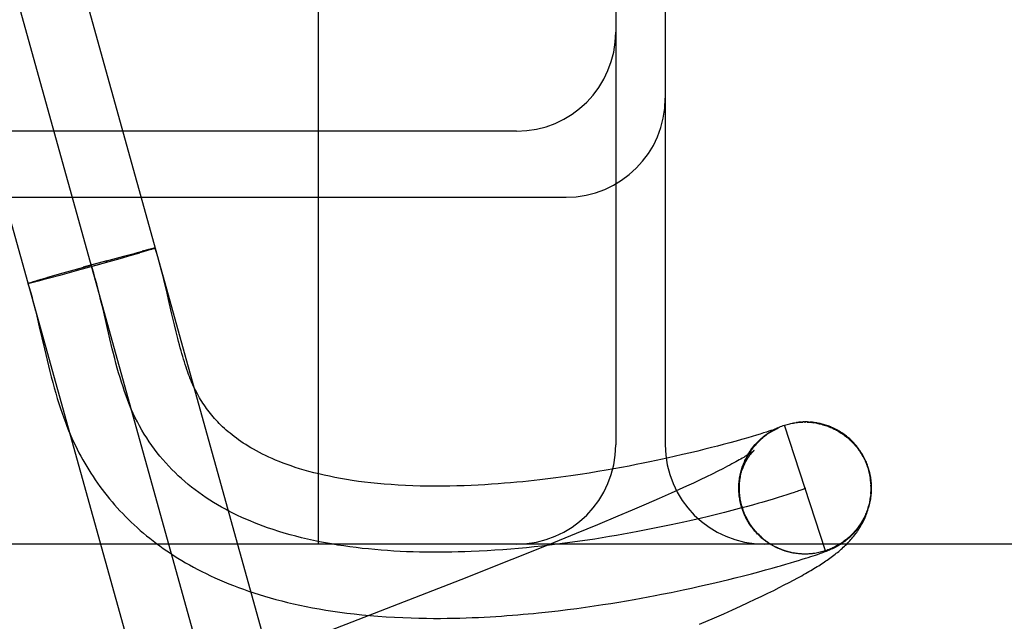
# Model space of a CAD drawing. Header units: inches. Extents: x 0 to 215, y 0 to 139.
# Tile 76 of 103: x 67.058 to 67.207, y 53.3641 to 53.4552. Entities that reach past the tile are written whole.
import ezdxf

# ---------------------------------------------------------------- set-up
doc = ezdxf.new("R2010")
doc.units = ezdxf.units.IN
doc.header["$LTSCALE"] = 11.804375
doc.header["$MEASUREMENT"] = 0
doc.linetypes.add('HIDDEN', pattern=[0.2, 0.1, -0.1])
doc.layers.add('DEFAULT_2', color=8, linetype='HIDDEN')

msp = doc.modelspace()

# ---------------------------------------------------------------- linework, layer by layer
at = {"layer": 'DEFAULT_2', "color": 8, "linetype": 'HIDDEN'}
for p, q in [((67.04735, 53.53255), (67.09825, 53.3495)), ((67.08861, 53.34682), (67.03772, 53.52986)), ((67.02808, 53.52719), (67.07898, 53.34414)), ((67.10316, 53.37584), (67.10316, 53.50084)), ((67.14816, 53.48584), (67.14816, 53.39084)), ((67.15566, 53.48584), (67.15566, 53.39084)), ((67.13316, 53.43834), (67.02316, 53.43834)), ((67.02316, 53.42834), (67.14066, 53.42834)), ((67.07097, 53.41867), (67.07373, 53.41943)), ((67.07478, 53.41951), (67.07311, 53.41903)), ((67.07369, 53.41942), (67.07548, 53.41989)), ((67.07608, 53.41989), (67.07463, 53.41947)), ((67.07544, 53.41988), (67.07653, 53.42017)), ((67.07681, 53.4201), (67.07595, 53.41985)), ((67.07716, 53.42034), (67.0765, 53.42016)), ((67.07733, 53.42026), (67.07681, 53.4201)), ((67.07753, 53.42043), (67.07709, 53.42032)), ((67.07767, 53.42036), (67.07733, 53.42026)), ((67.07777, 53.42049), (67.07747, 53.42041)), ((67.07789, 53.42043), (67.07767, 53.42036)), ((67.07792, 53.42052), (67.07772, 53.42048)), ((67.07802, 53.42047), (67.07789, 53.42043)), ((67.07804, 53.42055), (67.07792, 53.42052)), ((67.07813, 53.42051), (67.07802, 53.42047)), ((67.07815, 53.42058), (67.07804, 53.42055)), ((67.07823, 53.42054), (67.07813, 53.42051)), ((67.07828, 53.42055), (67.07818, 53.42052)), ((67.06457, 53.41689), (67.0688, 53.41807)), ((67.07004, 53.41817), (67.06665, 53.41723)), ((67.07113, 53.41872), (67.06759, 53.41774)), ((67.07311, 53.41903), (67.06887, 53.41784)), ((67.07123, 53.4185), (67.07103, 53.41844)), ((67.06225, 53.41622), (67.06457, 53.41689)), ((67.06423, 53.41656), (67.06228, 53.41604)), ((67.06686, 53.41728), (67.06403, 53.41651)), ((67.0593, 53.41532), (67.05936, 53.41535)), ((67.05933, 53.41534), (67.0594, 53.41536)), ((67.05939, 53.41531), (67.05933, 53.41529)), ((67.05937, 53.41535), (67.05944, 53.41537)), ((67.05941, 53.41536), (67.05949, 53.41539)), ((67.05945, 53.41538), (67.05954, 53.4154)), ((67.05954, 53.4154), (67.05965, 53.41544)), ((67.05967, 53.41537), (67.05955, 53.41534)), ((67.05961, 53.41543), (67.05978, 53.41548)), ((67.0598, 53.4154), (67.05964, 53.41536)), ((67.05974, 53.41547), (67.05996, 53.41554)), ((67.05999, 53.41545), (67.05977, 53.41539)), ((67.05992, 53.41553), (67.06021, 53.41561)), ((67.06024, 53.41551), (67.05995, 53.41544)), ((67.06016, 53.4156), (67.0606, 53.41573)), ((67.06063, 53.41561), (67.06021, 53.4155)), ((67.06054, 53.41571), (67.06121, 53.41592)), ((67.06132, 53.41579), (67.0606, 53.4156)), ((67.06117, 53.4159), (67.0623, 53.41623)), ((67.0624, 53.41607), (67.06129, 53.41578)), ((67.08017, 53.41428), (67.07984, 53.41562)), ((67.08061, 53.41239), (67.08017, 53.41428)), ((67.07058, 53.41139), (67.07022, 53.41288)), ((67.08101, 53.41064), (67.08061, 53.41239)), ((67.07162, 53.40689), (67.07058, 53.41139)), ((67.0814, 53.409), (67.08101, 53.41064)), ((67.06055, 53.41034), (67.06093, 53.40874)), ((67.08165, 53.40796), (67.0814, 53.409)), ((67.08189, 53.40697), (67.08165, 53.40796)), ((67.07198, 53.4054), (67.07162, 53.40689)), ((67.0617, 53.40539), (67.06211, 53.40368)), ((67.17555, 53.39424), (67.17549, 53.39423)), ((67.17575, 53.39427), (67.17568, 53.39426)), ((67.17596, 53.39429), (67.17589, 53.39428)), ((67.17629, 53.39429), (67.17649, 53.3943)), ((67.1767, 53.3943), (67.1769, 53.3943)), ((67.17751, 53.39427), (67.17771, 53.39426)), ((67.17765, 53.39429), (67.17753, 53.3943)), ((67.17772, 53.39427), (67.17792, 53.39425)), ((67.17792, 53.39423), (67.17812, 53.39421)), ((67.17812, 53.39423), (67.17832, 53.3942)), ((67.17863, 53.39417), (67.17832, 53.3942)), ((67.17853, 53.39416), (67.17878, 53.39414)), ((67.1705, 53.39265), (67.17, 53.39249)), ((67.17095, 53.39279), (67.1705, 53.39265)), ((67.17133, 53.39291), (67.17095, 53.39279)), ((67.17164, 53.39301), (67.17133, 53.39291)), ((67.17158, 53.39285), (67.17181, 53.39299)), ((67.17191, 53.3931), (67.17164, 53.39301)), ((67.17176, 53.39296), (67.17199, 53.39309)), ((67.17213, 53.39318), (67.17191, 53.3931)), ((67.17195, 53.39307), (67.17217, 53.39319)), ((67.17213, 53.39317), (67.17236, 53.39328)), ((67.17223, 53.39321), (67.17213, 53.39318)), ((67.17241, 53.39327), (67.17223, 53.39321)), ((67.17232, 53.39327), (67.17254, 53.39337)), ((67.17251, 53.39331), (67.17241, 53.39327)), ((67.17247, 53.39327), (67.17253, 53.3933)), ((67.17251, 53.39336), (67.17273, 53.39346)), ((67.1726, 53.39334), (67.17251, 53.39331)), ((67.17253, 53.3933), (67.17259, 53.39333)), ((67.17259, 53.39333), (67.17264, 53.39335)), ((67.17267, 53.39337), (67.1726, 53.39334)), ((67.17273, 53.39339), (67.17267, 53.39337)), ((67.17271, 53.39345), (67.17292, 53.39354)), ((67.17272, 53.39338), (67.17273, 53.39339)), ((67.17277, 53.3934), (67.17273, 53.39339)), ((67.17274, 53.39339), (67.17276, 53.3934)), ((67.17277, 53.3934), (67.17278, 53.39341)), ((67.17278, 53.39341), (67.17277, 53.39341)), ((67.17278, 53.39341), (67.17279, 53.39341)), ((67.17279, 53.39341), (67.17279, 53.39341)), ((67.17988, 53.37481), (67.1737, 53.39383)), ((67.16545, 53.39118), (67.16442, 53.3909)), ((67.16637, 53.39143), (67.16545, 53.39118)), ((67.16721, 53.39167), (67.16637, 53.39143)), ((67.16882, 53.39214), (67.16815, 53.39194)), ((67.16944, 53.39232), (67.16882, 53.39214)), ((67.17, 53.39249), (67.16944, 53.39232)), ((67.15946, 53.38965), (67.15827, 53.38937)), ((67.16059, 53.38992), (67.15946, 53.38965)), ((67.16165, 53.39019), (67.16059, 53.38992)), ((67.16265, 53.39044), (67.16165, 53.39019)), ((67.16357, 53.39068), (67.16265, 53.39044)), ((67.16442, 53.3909), (67.16357, 53.39068)), ((67.15331, 53.38827), (67.1523, 53.38807)), ((67.15428, 53.38848), (67.15331, 53.38827)), ((67.15522, 53.38868), (67.15428, 53.38848)), ((67.15613, 53.38888), (67.15522, 53.38868)), ((67.15701, 53.38908), (67.15613, 53.38888)), ((67.15827, 53.38937), (67.15701, 53.38908)), ((67.14544, 53.3868), (67.14414, 53.38659)), ((67.14669, 53.38701), (67.14544, 53.3868)), ((67.14789, 53.38723), (67.14669, 53.38701)), ((67.14905, 53.38744), (67.14789, 53.38723)), ((67.15017, 53.38765), (67.14905, 53.38744)), ((67.15125, 53.38786), (67.15017, 53.38765)), ((67.1523, 53.38807), (67.15125, 53.38786)), ((67.1636, 53.38685), (67.16277, 53.38644)), ((67.16438, 53.38725), (67.1636, 53.38685)), ((67.16702, 53.38647), (67.1671, 53.38672)), ((67.16707, 53.38668), (67.16715, 53.38692)), ((67.16712, 53.38688), (67.16721, 53.38712)), ((67.16718, 53.38709), (67.16727, 53.38732)), ((67.16724, 53.38729), (67.16733, 53.38752)), ((67.1673, 53.38749), (67.1674, 53.38771)), ((67.16737, 53.38769), (67.16747, 53.3879)), ((67.16745, 53.38789), (67.16753, 53.38809)), ((67.18629, 53.38743), (67.18643, 53.38698)), ((67.18661, 53.38661), (67.18638, 53.38742)), ((67.18643, 53.38698), (67.18667, 53.38584)), ((67.14278, 53.38638), (67.14136, 53.38617)), ((67.14414, 53.38659), (67.14278, 53.38638)), ((67.16093, 53.38555), (67.15993, 53.38508)), ((67.16188, 53.38601), (67.16093, 53.38555)), ((67.16277, 53.38644), (67.16188, 53.38601)), ((67.16698, 53.38626), (67.16705, 53.38652)), ((67.15775, 53.38408), (67.15657, 53.38355)), ((67.15886, 53.38459), (67.15775, 53.38408)), ((67.15993, 53.38508), (67.15886, 53.38459)), ((67.16681, 53.3839), (67.16681, 53.38426)), ((67.16682, 53.38367), (67.16681, 53.38406)), ((67.16683, 53.38343), (67.16681, 53.38373)), ((67.15472, 53.38273), (67.15275, 53.38187)), ((67.15657, 53.38355), (67.15472, 53.38273)), ((67.16685, 53.3832), (67.16682, 53.38352)), ((67.16715, 53.38164), (67.16699, 53.3823)), ((67.17196, 53.38264), (67.17115, 53.3824)), ((67.17272, 53.38287), (67.17196, 53.38264)), ((67.17342, 53.38308), (67.17272, 53.38287)), ((67.17406, 53.38329), (67.17342, 53.38308)), ((67.17464, 53.38347), (67.17406, 53.38329)), ((67.17516, 53.38365), (67.17464, 53.38347)), ((67.15067, 53.38097), (67.14848, 53.38004)), ((67.15275, 53.38187), (67.15067, 53.38097)), ((67.16574, 53.38091), (67.1646, 53.38062)), ((67.16683, 53.3812), (67.16574, 53.38091)), ((67.16788, 53.38148), (67.16683, 53.3812)), ((67.16888, 53.38175), (67.16788, 53.38148)), ((67.16983, 53.38202), (67.16888, 53.38175)), ((67.14848, 53.38004), (67.14541, 53.37876)), ((67.1622, 53.38002), (67.16093, 53.37972)), ((67.16342, 53.38032), (67.1622, 53.38002)), ((67.1646, 53.38062), (67.16342, 53.38032)), ((67.16814, 53.37933), (67.16801, 53.37953)), ((67.16825, 53.37915), (67.16811, 53.37935)), ((67.14541, 53.37876), (67.14216, 53.37742)), ((67.16836, 53.37898), (67.16821, 53.37918)), ((67.16847, 53.3788), (67.16832, 53.379)), ((67.16859, 53.37863), (67.16847, 53.3788)), ((67.16883, 53.3783), (67.16867, 53.37848)), ((67.16895, 53.37813), (67.16879, 53.37832)), ((67.16908, 53.37797), (67.16891, 53.37815)), ((67.16921, 53.37781), (67.16904, 53.37799)), ((67.16935, 53.37766), (67.16918, 53.37783)), ((67.14216, 53.37742), (67.13788, 53.37568)), ((67.16949, 53.37751), (67.16931, 53.37768)), ((67.16963, 53.37736), (67.16945, 53.37752)), ((67.16978, 53.37721), (67.16959, 53.37737)), ((67.16992, 53.37707), (67.16974, 53.37723)), ((67.17008, 53.37693), (67.16989, 53.37708)), ((67.17023, 53.37679), (67.17004, 53.37694)), ((67.17039, 53.37665), (67.17019, 53.3768)), ((67.17054, 53.37652), (67.17035, 53.37667)), ((67.17071, 53.3764), (67.17051, 53.37654)), ((67.17087, 53.37627), (67.17067, 53.37641)), ((67.17104, 53.37615), (67.17084, 53.37628)), ((68.02316, 53.37584), (67.02316, 53.37584)), ((67.13788, 53.37568), (67.13244, 53.37349)), ((67.17121, 53.37603), (67.171, 53.37616)), ((67.17138, 53.37592), (67.17117, 53.37604)), ((67.17155, 53.37581), (67.17135, 53.37593)), ((67.17173, 53.3757), (67.17152, 53.37582)), ((67.17191, 53.3756), (67.1717, 53.37571)), ((67.17209, 53.3755), (67.17188, 53.37561)), ((67.17227, 53.3754), (67.17206, 53.37551)), ((67.17246, 53.37531), (67.17224, 53.37541)), ((67.17264, 53.37523), (67.17243, 53.37532)), ((67.17283, 53.37514), (67.17261, 53.37523)), ((67.17302, 53.37506), (67.1728, 53.37515)), ((67.17321, 53.37499), (67.17299, 53.37507)), ((67.17341, 53.37491), (67.17319, 53.37499)), ((67.1736, 53.37484), (67.17338, 53.37492)), ((67.1738, 53.37478), (67.17357, 53.37485)), ((67.17399, 53.37472), (67.17377, 53.37478)), ((67.17985, 53.3747), (67.17996, 53.37474)), ((67.17996, 53.37474), (67.18006, 53.37478)), ((67.18006, 53.37478), (67.18016, 53.37482)), ((67.18016, 53.37482), (67.18026, 53.37486)), ((67.18026, 53.37486), (67.18036, 53.3749)), ((67.18036, 53.3749), (67.18045, 53.37494)), ((67.18045, 53.37494), (67.18054, 53.37498)), ((67.18054, 53.37498), (67.18063, 53.37502)), ((67.18063, 53.37502), (67.18073, 53.37506)), ((67.18073, 53.37506), (67.18082, 53.3751)), ((67.18082, 53.3751), (67.18092, 53.37514)), ((67.13244, 53.37349), (67.12474, 53.37044)), ((67.17419, 53.37466), (67.17397, 53.37472)), ((67.17443, 53.37462), (67.17419, 53.37466)), ((67.17487, 53.37452), (67.17459, 53.37457)), ((67.1752, 53.37445), (67.17498, 53.37448)), ((67.17524, 53.37318), (67.17582, 53.37336)), ((67.17592, 53.37437), (67.1758, 53.37438)), ((67.17582, 53.37336), (67.17636, 53.37353)), ((67.17621, 53.37434), (67.176, 53.37435)), ((67.17627, 53.37434), (67.17602, 53.37435)), ((67.17616, 53.37435), (67.17604, 53.37436)), ((67.17636, 53.37353), (67.17685, 53.37368)), ((67.1767, 53.37432), (67.1766, 53.37433)), ((67.17703, 53.37432), (67.17683, 53.37432)), ((67.17685, 53.37368), (67.1773, 53.37382)), ((67.17725, 53.37433), (67.17705, 53.37432)), ((67.17717, 53.37433), (67.17708, 53.37433)), ((67.17745, 53.37434), (67.17724, 53.37433)), ((67.17747, 53.37434), (67.17725, 53.37433)), ((67.17733, 53.37434), (67.17725, 53.37433)), ((67.1773, 53.37382), (67.1777, 53.37395)), ((67.17754, 53.37435), (67.17747, 53.37434)), ((67.1777, 53.37395), (67.17805, 53.37407)), ((67.17805, 53.37407), (67.17838, 53.37418)), ((67.17828, 53.37443), (67.17807, 53.3744)), ((67.17838, 53.37418), (67.17868, 53.37428)), ((67.17868, 53.37428), (67.17896, 53.37438)), ((67.17896, 53.37438), (67.17915, 53.37445)), ((67.17915, 53.37445), (67.17934, 53.37451)), ((67.17934, 53.37451), (67.17952, 53.37458)), ((67.17952, 53.37458), (67.17969, 53.37464)), ((67.17969, 53.37464), (67.17985, 53.3747)), ((67.1698, 53.37164), (67.17084, 53.37192)), ((67.17084, 53.37192), (67.17181, 53.37219)), ((67.17181, 53.37219), (67.1727, 53.37244)), ((67.1727, 53.37244), (67.17311, 53.37255)), ((67.17311, 53.37255), (67.17389, 53.37278)), ((67.17389, 53.37278), (67.1746, 53.37299)), ((67.1746, 53.37299), (67.17524, 53.37318)), ((67.12474, 53.37044), (67.11344, 53.36602)), ((67.16422, 53.37022), (67.16526, 53.37047)), ((67.16526, 53.37047), (67.16625, 53.37072)), ((67.16625, 53.37072), (67.16751, 53.37104)), ((67.16751, 53.37104), (67.16869, 53.37134)), ((67.16869, 53.37134), (67.1698, 53.37164)), ((67.17438, 53.37001), (67.17506, 53.37037)), ((67.17506, 53.37037), (67.1757, 53.37071)), ((67.15834, 53.3689), (67.15962, 53.36917)), ((67.15962, 53.36917), (67.16085, 53.36944)), ((67.16085, 53.36944), (67.16202, 53.36971)), ((67.16202, 53.36971), (67.16314, 53.36997)), ((67.16314, 53.36997), (67.16422, 53.37022)), ((67.17119, 53.3684), (67.17207, 53.36883)), ((67.17207, 53.36883), (67.17289, 53.36924)), ((67.17289, 53.36924), (67.17366, 53.36964)), ((67.17366, 53.36964), (67.17438, 53.37001)), ((67.1498, 53.36726), (67.15093, 53.36745)), ((67.15093, 53.36745), (67.15203, 53.36765)), ((67.15203, 53.36765), (67.15309, 53.36785)), ((67.15309, 53.36785), (67.15411, 53.36804)), ((67.15411, 53.36804), (67.15511, 53.36823)), ((67.15511, 53.36823), (67.15654, 53.36852)), ((67.16818, 53.36697), (67.16925, 53.36747)), ((67.16925, 53.36747), (67.17026, 53.36795)), ((67.17026, 53.36795), (67.17119, 53.3684)), ((67.11344, 53.36602), (67.10483, 53.36268)), ((67.13944, 53.36575), (67.14087, 53.36592)), ((67.14087, 53.36592), (67.14226, 53.3661)), ((67.14226, 53.3661), (67.14361, 53.36629)), ((67.14361, 53.36629), (67.14492, 53.36648)), ((67.14492, 53.36648), (67.1462, 53.36667)), ((67.1462, 53.36667), (67.14743, 53.36686)), ((67.14743, 53.36686), (67.14864, 53.36706)), ((67.14864, 53.36706), (67.1498, 53.36726)), ((67.1645, 53.36529), (67.16581, 53.36588)), ((67.16581, 53.36588), (67.16703, 53.36644)), ((67.16703, 53.36644), (67.16818, 53.36697)), ((67.13798, 53.36558), (67.13944, 53.36575)), ((67.16086, 53.36369), (67.1631, 53.36467)), ((67.1631, 53.36467), (67.1645, 53.36529))]:
    msp.add_line(p, q, dxfattribs=at)
for points in [[(67.07833, 53.42062), (67.07829, 53.42061), (67.07825, 53.4206), (67.0782, 53.42059), (67.07811, 53.42057)], [(67.07847, 53.42063), (67.07847, 53.42063), (67.07846, 53.42063), (67.07845, 53.42062), (67.07844, 53.42062), (67.07842, 53.42061), (67.0784, 53.4206), (67.07837, 53.42059), (67.07834, 53.42058), (67.07831, 53.42057), (67.07827, 53.42055), (67.07823, 53.42054)], [(67.07848, 53.42064), (67.07848, 53.42064), (67.07847, 53.42064), (67.07846, 53.42064), (67.07844, 53.42064), (67.07842, 53.42064), (67.07839, 53.42063), (67.07836, 53.42063), (67.07829, 53.42061)], [(67.07833, 53.42062), (67.07836, 53.42062), (67.07839, 53.42063), (67.07841, 53.42063), (67.07843, 53.42064), (67.07845, 53.42064), (67.07846, 53.42064), (67.07846, 53.42064), (67.07847, 53.42063)], [(67.07838, 53.42059), (67.07841, 53.4206), (67.07843, 53.42061), (67.07845, 53.42062), (67.07847, 53.42063), (67.07848, 53.42063), (67.07848, 53.42064), (67.07849, 53.42064)], [(67.07984, 53.41562), (67.07967, 53.41632), (67.07949, 53.41704), (67.07929, 53.41778), (67.07909, 53.41855), (67.07887, 53.41934), (67.07863, 53.42015), (67.07849, 53.42064)], [(67.07022, 53.41288), (67.07004, 53.41362), (67.06983, 53.41444), (67.06962, 53.41525), (67.0694, 53.41606), (67.06918, 53.41686), (67.06894, 53.41765), (67.0687, 53.41844)], [(67.0592, 53.41528), (67.0592, 53.41528), (67.05921, 53.41528), (67.05922, 53.41529), (67.05923, 53.4153), (67.05925, 53.41531), (67.05927, 53.41531), (67.0593, 53.41532)], [(67.05936, 53.4153), (67.0593, 53.41529), (67.05927, 53.41528), (67.05925, 53.41528), (67.05923, 53.41528), (67.05922, 53.41527), (67.05921, 53.41527), (67.0592, 53.41528), (67.0592, 53.41528)], [(67.05921, 53.41528), (67.05921, 53.41528), (67.05921, 53.41529), (67.05922, 53.41529), (67.05924, 53.4153), (67.05925, 53.4153), (67.05927, 53.41531), (67.0593, 53.41532), (67.05933, 53.41533)], [(67.05932, 53.41529), (67.0593, 53.41529), (67.05927, 53.41528), (67.05925, 53.41528), (67.05923, 53.41528), (67.05922, 53.41528), (67.05921, 53.41528), (67.05921, 53.41528)], [(67.05921, 53.41528), (67.05939, 53.4147), (67.05958, 53.41403), (67.05978, 53.41334), (67.05997, 53.41262), (67.06016, 53.41188), (67.06036, 53.41112), (67.06055, 53.41034)], [(67.05958, 53.41535), (67.0595, 53.41533), (67.05945, 53.41532), (67.05941, 53.41531), (67.05937, 53.4153)], [(67.06093, 53.40874), (67.06131, 53.40708), (67.0617, 53.40539)], [(67.14136, 53.38617), (67.13986, 53.38596), (67.13909, 53.38586), (67.1383, 53.38576), (67.13749, 53.38566), (67.13667, 53.38556), (67.13582, 53.38546), (67.13496, 53.38537), (67.13408, 53.38528), (67.13318, 53.38519), (67.13226, 53.38511), (67.13132, 53.38503), (67.13036, 53.38496), (67.12938, 53.38489), (67.12837, 53.38482), (67.12734, 53.38476), (67.12629, 53.38471), (67.12522, 53.38467), (67.12414, 53.38464), (67.12304, 53.38461), (67.12193, 53.3846), (67.12082, 53.38459), (67.1197, 53.3846), (67.11858, 53.38462), (67.11746, 53.38465), (67.11635, 53.3847), (67.11526, 53.38476), (67.11418, 53.38483), (67.11313, 53.38491), (67.11211, 53.385), (67.11112, 53.3851), (67.11016, 53.38521), (67.10922, 53.38533), (67.1083, 53.38547), (67.10741, 53.38561), (67.10653, 53.38576), (67.10567, 53.38592), (67.10483, 53.38609), (67.10402, 53.38626), (67.10323, 53.38645), (67.10247, 53.38664), (67.10173, 53.38683), (67.10102, 53.38703), (67.10033, 53.38724), (67.09967, 53.38745), (67.09903, 53.38766), (67.09842, 53.38788), (67.09782, 53.3881), (67.09725, 53.38832), (67.0967, 53.38855), (67.09617, 53.38878), (67.09565, 53.38901), (67.09516, 53.38924), (67.09469, 53.38947), (67.09423, 53.38971), (67.09379, 53.38994), (67.09336, 53.39018), (67.09295, 53.39041), (67.09255, 53.39065), (67.09217, 53.39089), (67.0918, 53.39113), (67.09144, 53.39138), (67.09109, 53.39162), (67.09075, 53.39186), (67.09043, 53.39211), (67.09011, 53.39235), (67.08981, 53.3926), (67.08951, 53.39285), (67.08923, 53.39309), (67.08895, 53.39334), (67.08868, 53.39359), (67.08842, 53.39384), (67.08817, 53.39409), (67.08793, 53.39434), (67.0877, 53.39459), (67.08747, 53.39484), (67.08725, 53.39509), (67.08704, 53.39535), (67.08683, 53.3956), (67.08663, 53.39586), (67.08643, 53.39611), (67.08624, 53.39637), (67.08606, 53.39663), (67.08588, 53.39689), (67.0857, 53.39716), (67.08552, 53.39743), (67.08535, 53.39771), (67.08518, 53.39799), (67.08502, 53.39828), (67.08486, 53.39857), (67.0847, 53.39886), (67.08456, 53.39913), (67.08442, 53.39941), (67.08429, 53.39968), (67.08417, 53.39996), (67.08404, 53.40025), (67.08391, 53.40055), (67.08378, 53.40086), (67.08365, 53.40119), (67.08352, 53.40153), (67.0834, 53.40188), (67.08327, 53.40225), (67.08314, 53.40262), (67.08301, 53.40301), (67.08289, 53.4034), (67.08276, 53.40381), (67.08264, 53.40423), (67.08251, 53.40466), (67.08239, 53.4051), (67.08226, 53.40555), (67.08214, 53.40601), (67.08202, 53.40649), (67.08189, 53.40697)], [(67.12629, 53.3747), (67.12531, 53.37467), (67.12433, 53.37464), (67.12335, 53.37462), (67.12237, 53.3746), (67.1214, 53.37459), (67.12042, 53.3746), (67.11944, 53.3746), (67.11847, 53.37462), (67.11749, 53.37465), (67.11652, 53.37468), (67.11555, 53.37473), (67.11459, 53.37478), (67.11362, 53.37484), (67.11267, 53.37491), (67.11171, 53.37499), (67.11076, 53.37509), (67.10981, 53.37519), (67.10887, 53.3753), (67.10793, 53.37542), (67.107, 53.37555), (67.10607, 53.37569), (67.10515, 53.37585), (67.10423, 53.37601), (67.10332, 53.37619), (67.10242, 53.37638), (67.10152, 53.37657), (67.10063, 53.37679), (67.09975, 53.37701), (67.09888, 53.37724), (67.09801, 53.37749), (67.09716, 53.37775), (67.09631, 53.37803), (67.09547, 53.37831), (67.0948, 53.37855), (67.09414, 53.3788), (67.09348, 53.37906), (67.09283, 53.37933), (67.09219, 53.3796), (67.09156, 53.37988), (67.09093, 53.38018), (67.09031, 53.38048), (67.08969, 53.38079), (67.08909, 53.38111), (67.08849, 53.38144), (67.0879, 53.38178), (67.08731, 53.38213), (67.08674, 53.38249), (67.08617, 53.38286), (67.08561, 53.38324), (67.08506, 53.38363), (67.08452, 53.38403), (67.08399, 53.38445), (67.08347, 53.38487), (67.08295, 53.3853), (67.08245, 53.38574), (67.08195, 53.38619), (67.08147, 53.38666), (67.08099, 53.38713), (67.08053, 53.38762), (67.08007, 53.38811), (67.07963, 53.38862), (67.07919, 53.38914), (67.07877, 53.38967), (67.07836, 53.39021), (67.07796, 53.39076), (67.07757, 53.39133), (67.07719, 53.39191), (67.07682, 53.39249), (67.07646, 53.39309), (67.07612, 53.39371), (67.07578, 53.39433), (67.07546, 53.39497), (67.07516, 53.39562), (67.07486, 53.39628), (67.07459, 53.39693), (67.07432, 53.39759), (67.07407, 53.39826), (67.07383, 53.39894), (67.0736, 53.39963), (67.07337, 53.40033), (67.07315, 53.40104), (67.07294, 53.40175), (67.07274, 53.40247), (67.07254, 53.4032), (67.07235, 53.40393), (67.07216, 53.40466), (67.07198, 53.4054)], [(67.06211, 53.40368), (67.06232, 53.40282), (67.06253, 53.40197), (67.06275, 53.40113), (67.06297, 53.40029), (67.0632, 53.39947), (67.06343, 53.39866), (67.06366, 53.39787), (67.0639, 53.3971), (67.06415, 53.39636), (67.06439, 53.39564), (67.06463, 53.39495), (67.06488, 53.39429), (67.06512, 53.39366), (67.06537, 53.39305), (67.06561, 53.39247), (67.06586, 53.39189), (67.06612, 53.39133), (67.06639, 53.39077), (67.06666, 53.39022), (67.06694, 53.38967), (67.06722, 53.38914), (67.06751, 53.38861), (67.06781, 53.38809), (67.06811, 53.38757), (67.06842, 53.38706), (67.06874, 53.38655), (67.06907, 53.38605), (67.0694, 53.38555), (67.06974, 53.38506), (67.07009, 53.38457), (67.07044, 53.38409), (67.07081, 53.38362), (67.07118, 53.38315), (67.07155, 53.38269), (67.07194, 53.38223), (67.07233, 53.38177), (67.07273, 53.38132), (67.07314, 53.38088), (67.07355, 53.38044), (67.07398, 53.38), (67.07441, 53.37958), (67.07485, 53.37915), (67.07529, 53.37873), (67.07575, 53.37832), (67.07621, 53.37791), (67.07668, 53.3775), (67.07716, 53.3771), (67.07765, 53.37671), (67.07815, 53.37632), (67.07866, 53.37593), (67.07918, 53.37555), (67.0797, 53.37518), (67.08024, 53.3748), (67.08078, 53.37444), (67.08134, 53.37408), (67.08191, 53.37372), (67.08249, 53.37337), (67.08307, 53.37302), (67.08367, 53.37268), (67.08428, 53.37234), (67.08491, 53.37201), (67.08554, 53.37168), (67.08619, 53.37136), (67.08685, 53.37105), (67.08752, 53.37074), (67.0882, 53.37043), (67.0889, 53.37013), (67.08961, 53.36984), (67.09034, 53.36955), (67.09108, 53.36927), (67.09184, 53.36899), (67.09261, 53.36872), (67.0934, 53.36845), (67.09421, 53.3682), (67.09503, 53.36795), (67.09587, 53.3677), (67.09673, 53.36746), (67.09761, 53.36723), (67.0985, 53.36701), (67.09942, 53.3668), (67.10036, 53.36659), (67.10131, 53.36639), (67.10229, 53.3662), (67.10329, 53.36602), (67.10431, 53.36585), (67.10535, 53.36569), (67.10641, 53.36553), (67.10749, 53.36539), (67.10859, 53.36526), (67.10974, 53.36514), (67.11093, 53.36502), (67.11216, 53.36492), (67.11342, 53.36483), (67.11469, 53.36476), (67.11596, 53.3647), (67.11719, 53.36465), (67.11839, 53.36462), (67.11952, 53.3646), (67.1206, 53.36459), (67.12164, 53.36459), (67.12264, 53.3646), (67.12363, 53.36462), (67.12459, 53.36464), (67.12554, 53.36467), (67.12646, 53.3647), (67.12737, 53.36474), (67.12827, 53.36478), (67.12914, 53.36483), (67.13001, 53.36488), (67.13086, 53.36494), (67.13169, 53.365), (67.13252, 53.36506), (67.13333, 53.36513), (67.13413, 53.3652), (67.13492, 53.36527), (67.1357, 53.36534), (67.13647, 53.36542), (67.13798, 53.36558)], [(67.17369, 53.39383), (67.17389, 53.39389), (67.17408, 53.39394), (67.17428, 53.394), (67.17448, 53.39404), (67.17468, 53.39409), (67.17488, 53.39413), (67.17508, 53.39416), (67.17528, 53.39419), (67.17548, 53.39422), (67.17568, 53.39425), (67.17588, 53.39427)], [(67.17369, 53.39383), (67.17389, 53.39389), (67.17408, 53.39395), (67.17428, 53.394), (67.17448, 53.39405), (67.17468, 53.39409), (67.17488, 53.39413), (67.17508, 53.39417), (67.17528, 53.3942), (67.17545, 53.39423)], [(67.17548, 53.39423), (67.17568, 53.39426), (67.17589, 53.39428), (67.17609, 53.39429), (67.17629, 53.39431)], [(67.17619, 53.3943), (67.17611, 53.3943), (67.17603, 53.39429)], [(67.17644, 53.39432), (67.17636, 53.39431), (67.17627, 53.39431)], [(67.17663, 53.39432), (67.17654, 53.39432), (67.17629, 53.39431)], [(67.17683, 53.39432), (67.17673, 53.39432), (67.1765, 53.39431)], [(67.17705, 53.39432), (67.17694, 53.39432), (67.1767, 53.39432)], [(67.1774, 53.39431), (67.17728, 53.39431), (67.17716, 53.39432), (67.1769, 53.39432)], [(67.17711, 53.39431), (67.17731, 53.3943), (67.17751, 53.39429)], [(67.17805, 53.39425), (67.17792, 53.39427), (67.17778, 53.39428), (67.17751, 53.39429)], [(67.17848, 53.39419), (67.17833, 53.39421), (67.17819, 53.39423), (67.17792, 53.39425)], [(67.17872, 53.39411), (67.17892, 53.39406), (67.17912, 53.39402), (67.17932, 53.39397), (67.17952, 53.39391), (67.17971, 53.39385), (67.1799, 53.39379), (67.1801, 53.39373), (67.18029, 53.39366), (67.18048, 53.39358), (67.18067, 53.3935), (67.18085, 53.39342), (67.18104, 53.39334), (67.18122, 53.39325), (67.1814, 53.39316), (67.18158, 53.39306), (67.18176, 53.39296), (67.18194, 53.39286), (67.18211, 53.39275), (67.18228, 53.39264), (67.18245, 53.39253), (67.18262, 53.39241), (67.18278, 53.39229), (67.18294, 53.39216), (67.1831, 53.39204), (67.18326, 53.39191), (67.18341, 53.39177), (67.18356, 53.39164), (67.18371, 53.3915), (67.18386, 53.39135), (67.184, 53.39121), (67.18414, 53.39106), (67.18428, 53.39091), (67.18441, 53.39076), (67.18454, 53.3906), (67.18467, 53.39044), (67.18479, 53.39028), (67.18491, 53.39012), (67.18503, 53.38995), (67.18514, 53.38978)], [(67.17873, 53.39413), (67.17893, 53.39408), (67.17912, 53.39404), (67.17932, 53.39399), (67.17952, 53.39393), (67.17971, 53.39388), (67.17991, 53.39381), (67.1801, 53.39375), (67.18029, 53.39368), (67.18048, 53.3936), (67.18067, 53.39353), (67.18086, 53.39345), (67.18104, 53.39336)], [(67.18638, 53.38742), (67.18632, 53.3876), (67.18625, 53.3878), (67.18617, 53.38801), (67.18609, 53.38821), (67.186, 53.38841), (67.18591, 53.38861), (67.18581, 53.38881), (67.18571, 53.389), (67.18561, 53.38919), (67.1855, 53.38938), (67.18538, 53.38957), (67.18527, 53.38976), (67.18515, 53.38994), (67.18502, 53.39012), (67.18489, 53.3903), (67.18476, 53.39047), (67.18462, 53.39064), (67.18448, 53.39081), (67.18434, 53.39098), (67.18419, 53.39114), (67.18404, 53.3913), (67.18388, 53.39145), (67.18373, 53.3916), (67.18356, 53.39175), (67.1834, 53.3919), (67.18323, 53.39204), (67.18306, 53.39217), (67.18289, 53.39231), (67.18271, 53.39244), (67.18253, 53.39256), (67.18235, 53.39268), (67.18217, 53.3928), (67.18198, 53.39292), (67.18179, 53.39303), (67.1816, 53.39313), (67.18141, 53.39323), (67.18122, 53.39333), (67.18103, 53.39342), (67.18083, 53.3935), (67.18065, 53.39358), (67.18046, 53.39366), (67.18028, 53.39372), (67.1801, 53.39379), (67.17992, 53.39384), (67.17975, 53.3939), (67.17958, 53.39395), (67.17942, 53.39399), (67.17925, 53.39403), (67.17909, 53.39407), (67.17894, 53.39411), (67.17878, 53.39414)], [(67.16737, 53.38121), (67.16732, 53.38138), (67.16725, 53.3816), (67.1672, 53.38181), (67.16714, 53.38202), (67.16709, 53.38224), (67.16705, 53.38246), (67.16701, 53.38267), (67.16698, 53.38289), (67.16695, 53.38311), (67.16693, 53.38333), (67.16691, 53.38355), (67.16689, 53.38377), (67.16688, 53.38399), (67.16688, 53.38421), (67.16688, 53.38443), (67.16688, 53.38465), (67.16689, 53.38487), (67.16691, 53.38509), (67.16693, 53.38531), (67.16695, 53.38553), (67.16698, 53.38575), (67.16702, 53.38597), (67.16705, 53.38619), (67.1671, 53.3864), (67.16715, 53.38662), (67.1672, 53.38683), (67.16726, 53.38704), (67.16732, 53.38726), (67.16739, 53.38747), (67.16746, 53.38767), (67.16754, 53.38788), (67.16762, 53.38809), (67.1677, 53.38829), (67.16779, 53.38849), (67.16788, 53.38869), (67.16798, 53.38888), (67.16808, 53.38907), (67.16818, 53.38925), (67.16829, 53.38943), (67.16839, 53.3896), (67.16849, 53.38976), (67.1686, 53.38992), (67.16871, 53.39008), (67.16881, 53.39022), (67.16892, 53.39036), (67.16902, 53.3905), (67.16913, 53.39063), (67.16923, 53.39076), (67.16934, 53.39088), (67.16944, 53.391), (67.16955, 53.39111), (67.16965, 53.39122), (67.16976, 53.39133), (67.16986, 53.39143), (67.16996, 53.39153), (67.17006, 53.39163), (67.17016, 53.39172), (67.17026, 53.3918), (67.17036, 53.39189), (67.17045, 53.39197), (67.17054, 53.39205), (67.17064, 53.39212), (67.17073, 53.39219), (67.17082, 53.39226), (67.1709, 53.39233), (67.17099, 53.39239), (67.17107, 53.39245), (67.17115, 53.3925), (67.17122, 53.39255), (67.1713, 53.3926), (67.17137, 53.39265), (67.17144, 53.3927), (67.1715, 53.39274), (67.17157, 53.39278), (67.17163, 53.39281), (67.17168, 53.39285), (67.17174, 53.39288), (67.17179, 53.39291), (67.17184, 53.39294), (67.17189, 53.39297), (67.17194, 53.393), (67.17199, 53.39302), (67.17203, 53.39305), (67.17208, 53.39307), (67.17212, 53.3931), (67.17217, 53.39312), (67.17221, 53.39314), (67.17225, 53.39316), (67.17229, 53.39318), (67.17233, 53.3932), (67.17237, 53.39322), (67.1724, 53.39324), (67.17244, 53.39326), (67.17247, 53.39327)], [(67.16755, 53.3881), (67.16763, 53.38829), (67.16771, 53.38848), (67.1678, 53.38866), (67.16789, 53.38885), (67.16799, 53.38903), (67.16809, 53.38921), (67.16819, 53.38939), (67.16829, 53.38957), (67.1684, 53.38975), (67.16852, 53.38992), (67.16864, 53.39009), (67.16876, 53.39026), (67.16888, 53.39042), (67.16901, 53.39058), (67.16914, 53.39074), (67.16927, 53.3909), (67.16941, 53.39106), (67.16955, 53.39121), (67.16969, 53.39135), (67.16984, 53.3915), (67.16999, 53.39164), (67.17014, 53.39178), (67.1703, 53.39192), (67.17046, 53.39205), (67.17062, 53.39218), (67.17078, 53.39231), (67.17095, 53.39243), (67.17112, 53.39255), (67.17129, 53.39266), (67.17146, 53.39278), (67.17163, 53.39289)], [(67.16819, 53.38942), (67.1683, 53.3896), (67.16841, 53.38978), (67.16853, 53.38995), (67.16865, 53.39013), (67.16877, 53.3903), (67.1689, 53.39047), (67.16903, 53.39063), (67.16917, 53.3908), (67.16931, 53.39096), (67.16945, 53.39111), (67.1696, 53.39127), (67.16975, 53.39142), (67.1699, 53.39157), (67.17005, 53.39171), (67.17021, 53.39185), (67.17037, 53.39199), (67.17054, 53.39212), (67.17071, 53.39226), (67.17087, 53.39238), (67.17105, 53.39251), (67.17122, 53.39263), (67.1714, 53.39274), (67.17158, 53.39285)], [(67.17264, 53.39335), (67.17268, 53.39337), (67.1727, 53.39338)], [(67.1729, 53.39353), (67.1731, 53.39361), (67.17329, 53.39369), (67.17349, 53.39376)], [(67.17331, 53.39369), (67.1735, 53.39376), (67.1737, 53.39383)], [(67.16815, 53.39194), (67.1674, 53.39172), (67.16721, 53.39167)], [(67.16909, 53.38999), (67.16909, 53.38999), (67.16907, 53.38998), (67.16906, 53.38996), (67.16903, 53.38994), (67.16899, 53.38991), (67.16895, 53.38988), (67.16889, 53.38984), (67.16883, 53.38979), (67.16876, 53.38974), (67.16867, 53.38968), (67.16857, 53.38962), (67.16846, 53.38954), (67.16834, 53.38946), (67.1682, 53.38938), (67.16805, 53.38928), (67.16789, 53.38918), (67.16771, 53.38907), (67.16752, 53.38896), (67.16731, 53.38883), (67.16708, 53.3887), (67.16684, 53.38857), (67.16659, 53.38842), (67.16632, 53.38827), (67.16603, 53.38812), (67.16573, 53.38796), (67.16542, 53.38779), (67.16509, 53.38761), (67.16474, 53.38743), (67.16438, 53.38725)], [(67.1668, 53.38413), (67.16681, 53.38435), (67.16682, 53.38458), (67.16683, 53.3848), (67.16685, 53.38502), (67.16687, 53.38523), (67.1669, 53.38544), (67.16693, 53.38565), (67.16697, 53.38585), (67.16701, 53.38605), (67.16705, 53.38624), (67.1671, 53.38643), (67.16715, 53.38661), (67.1672, 53.38679), (67.16725, 53.38696), (67.16731, 53.38712), (67.16737, 53.38729), (67.16743, 53.38744), (67.16749, 53.38759), (67.16756, 53.38774), (67.16762, 53.38788), (67.16768, 53.38802), (67.16775, 53.38815), (67.16782, 53.38827), (67.16788, 53.3884), (67.16795, 53.38851), (67.16801, 53.38863), (67.16808, 53.38873), (67.16815, 53.38884), (67.16821, 53.38894), (67.16828, 53.38903), (67.16834, 53.38912), (67.1684, 53.38921), (67.16846, 53.38929), (67.16852, 53.38937), (67.16858, 53.38944), (67.16864, 53.38951), (67.16869, 53.38958), (67.16874, 53.38964), (67.16879, 53.38969), (67.16884, 53.38974), (67.16889, 53.38979), (67.16893, 53.38983), (67.16896, 53.38987), (67.169, 53.3899), (67.16902, 53.38993), (67.16905, 53.38995), (67.16907, 53.38997), (67.16908, 53.38998), (67.16909, 53.38999), (67.16909, 53.38999)], [(67.18428, 53.39092), (67.18441, 53.39076), (67.18454, 53.39061), (67.18467, 53.39045), (67.18479, 53.39028), (67.18491, 53.39012), (67.18503, 53.38995), (67.18514, 53.38978)], [(67.18514, 53.38978), (67.18522, 53.38967), (67.18529, 53.38955), (67.18537, 53.38942), (67.18545, 53.38929), (67.18552, 53.38916), (67.1856, 53.38902), (67.18568, 53.38887), (67.18575, 53.38872), (67.18583, 53.38857), (67.1859, 53.38841), (67.18597, 53.38826), (67.18604, 53.3881), (67.18611, 53.38793), (67.18617, 53.38777), (67.18623, 53.3876), (67.18629, 53.38743)], [(67.16681, 53.38373), (67.16679, 53.38394), (67.16679, 53.38415), (67.16679, 53.38436), (67.16679, 53.38458), (67.1668, 53.38479), (67.16681, 53.385), (67.16683, 53.38521), (67.16685, 53.38542), (67.16687, 53.38563), (67.1669, 53.38584), (67.16694, 53.38605), (67.16698, 53.38626)], [(67.16681, 53.38426), (67.16681, 53.38447), (67.16682, 53.38468), (67.16683, 53.38488), (67.16684, 53.38509), (67.16686, 53.3853), (67.16688, 53.3855), (67.16691, 53.38571), (67.16694, 53.38591), (67.16697, 53.38611), (67.16701, 53.38632)], [(67.18092, 53.37514), (67.18097, 53.37517), (67.18102, 53.37519), (67.18107, 53.37522), (67.18113, 53.37524), (67.18118, 53.37527), (67.18123, 53.37529), (67.18129, 53.37532), (67.18135, 53.37535), (67.1814, 53.37538), (67.18146, 53.37541), (67.18152, 53.37544), (67.18157, 53.37547), (67.18163, 53.3755), (67.18169, 53.37554), (67.18175, 53.37557), (67.18181, 53.3756), (67.18187, 53.37564), (67.18193, 53.37568), (67.182, 53.37571), (67.18206, 53.37575), (67.18213, 53.3758), (67.1822, 53.37584), (67.18228, 53.37589), (67.18235, 53.37594), (67.18243, 53.37599), (67.18251, 53.37604), (67.18259, 53.3761), (67.18268, 53.37616), (67.18277, 53.37623), (67.18286, 53.37629), (67.18296, 53.37637), (67.18305, 53.37644), (67.18315, 53.37652), (67.18325, 53.3766), (67.18335, 53.37669), (67.18345, 53.37678), (67.18356, 53.37687), (67.18366, 53.37696), (67.18377, 53.37707), (67.18388, 53.37717), (67.18399, 53.37728), (67.1841, 53.37739), (67.18421, 53.37751), (67.18432, 53.37764), (67.18444, 53.37776), (67.18455, 53.3779), (67.18466, 53.37803), (67.18477, 53.37817), (67.18488, 53.37832), (67.185, 53.37847), (67.18511, 53.37864), (67.18522, 53.3788), (67.18534, 53.37898), (67.18545, 53.37916), (67.18556, 53.37935), (67.18567, 53.37954), (67.18577, 53.37974), (67.18587, 53.37994), (67.18596, 53.38014), (67.18605, 53.38034), (67.18614, 53.38054), (67.18622, 53.38074), (67.18629, 53.38095), (67.18637, 53.38116), (67.18643, 53.38137), (67.1865, 53.38158), (67.18655, 53.38179), (67.18661, 53.38201), (67.18666, 53.38222), (67.1867, 53.38244), (67.18674, 53.38266), (67.18677, 53.38288), (67.1868, 53.38309), (67.18683, 53.38331), (67.18685, 53.38353), (67.18686, 53.38375), (67.18687, 53.38398), (67.18688, 53.3842), (67.18688, 53.38442), (67.18687, 53.38464), (67.18686, 53.38486), (67.18685, 53.38508), (67.18683, 53.3853), (67.1868, 53.38552), (67.18678, 53.38574), (67.18674, 53.38596), (67.1867, 53.38618), (67.18666, 53.38639), (67.18661, 53.38661)], [(67.18677, 53.38493), (67.18675, 53.38518), (67.18673, 53.38544), (67.18669, 53.3857), (67.18667, 53.38584)], [(67.18668, 53.38578), (67.18671, 53.38557), (67.18673, 53.38537), (67.18675, 53.38516), (67.18677, 53.38496), (67.18679, 53.38467)], [(67.16687, 53.38323), (67.16685, 53.38344), (67.16683, 53.38364), (67.16682, 53.38385)], [(67.17679, 53.38432), (67.17683, 53.38432), (67.17686, 53.38432), (67.17687, 53.38432), (67.17688, 53.38431), (67.17687, 53.3843), (67.17684, 53.38428), (67.1768, 53.38426), (67.17674, 53.38423), (67.17666, 53.38419), (67.17656, 53.38415), (67.17645, 53.38411), (67.17632, 53.38406), (67.17617, 53.384), (67.176, 53.38394), (67.17581, 53.38387), (67.17561, 53.3838), (67.17539, 53.38373), (67.17516, 53.38365)], [(67.18679, 53.38455), (67.18679, 53.38434), (67.18679, 53.38414), (67.18678, 53.38393), (67.18677, 53.38373), (67.18676, 53.38352), (67.18675, 53.38314)], [(67.18677, 53.38339), (67.18678, 53.38364), (67.18679, 53.3839), (67.1868, 53.38415), (67.1868, 53.38441), (67.18678, 53.38475)], [(67.16696, 53.38247), (67.16692, 53.38267), (67.16689, 53.38288), (67.16686, 53.38309), (67.16684, 53.38331)], [(67.16699, 53.3823), (67.16695, 53.3825), (67.16692, 53.38273), (67.16688, 53.38297), (67.16687, 53.38323)], [(67.16731, 53.38121), (67.16724, 53.38141), (67.16719, 53.38161), (67.16713, 53.38181), (67.16708, 53.38201), (67.16704, 53.38221), (67.167, 53.38241), (67.16696, 53.38262), (67.16692, 53.38282), (67.1669, 53.38303)], [(67.17115, 53.3824), (67.17028, 53.38215), (67.16983, 53.38202)], [(67.1757, 53.37071), (67.176, 53.37088), (67.1763, 53.37104), (67.17658, 53.37121), (67.17686, 53.37136), (67.17714, 53.37152), (67.1774, 53.37167), (67.17766, 53.37183), (67.17791, 53.37198), (67.17816, 53.37212), (67.1784, 53.37227), (67.17864, 53.37242), (67.17887, 53.37256), (67.1791, 53.37271), (67.17932, 53.37285), (67.17954, 53.373), (67.17975, 53.37314), (67.17996, 53.37328), (67.18017, 53.37342), (67.18037, 53.37357), (67.18057, 53.37371), (67.18077, 53.37385), (67.18096, 53.374), (67.18116, 53.37414), (67.18134, 53.37429), (67.18153, 53.37444), (67.18171, 53.37458), (67.1819, 53.37473), (67.18208, 53.37488), (67.18225, 53.37504), (67.18243, 53.37519), (67.1826, 53.37535), (67.18277, 53.37551), (67.18294, 53.37567), (67.18311, 53.37583), (67.18327, 53.376), (67.18343, 53.37617), (67.18359, 53.37634), (67.18375, 53.37651), (67.1839, 53.37669), (67.18405, 53.37687), (67.1842, 53.37705), (67.18434, 53.37723), (67.18448, 53.37742), (67.18462, 53.3776), (67.18475, 53.37779), (67.18488, 53.37799), (67.18501, 53.37818), (67.18513, 53.37838), (67.18525, 53.37858), (67.18537, 53.37878), (67.18548, 53.37899), (67.18559, 53.3792), (67.18569, 53.37941), (67.18579, 53.37963), (67.18589, 53.37984), (67.18598, 53.38006), (67.18607, 53.38028), (67.18615, 53.38051), (67.18623, 53.38073), (67.1863, 53.38096), (67.18637, 53.3812), (67.18644, 53.38143), (67.1865, 53.38167), (67.18655, 53.38191), (67.1866, 53.38215), (67.18665, 53.38239), (67.18668, 53.38264), (67.18672, 53.38289), (67.18675, 53.38314)], [(67.18674, 53.38332), (67.18672, 53.38311), (67.18669, 53.38291), (67.18666, 53.3827), (67.18662, 53.3825), (67.18658, 53.3823), (67.18654, 53.3821), (67.18649, 53.3819), (67.18644, 53.3817), (67.18638, 53.3815), (67.18632, 53.3813), (67.18626, 53.3811), (67.18619, 53.38091), (67.18612, 53.38072), (67.18604, 53.38053), (67.18596, 53.38034), (67.18588, 53.38015), (67.18579, 53.37996), (67.1857, 53.37978), (67.1856, 53.37959), (67.1855, 53.37941), (67.1854, 53.37923), (67.18529, 53.37906), (67.18518, 53.37888), (67.18507, 53.37871), (67.18495, 53.37854), (67.18483, 53.37837), (67.18471, 53.37821), (67.18458, 53.37805), (67.18445, 53.37789), (67.18431, 53.37773), (67.18418, 53.37758), (67.18403, 53.37743), (67.18389, 53.37728), (67.18374, 53.37713), (67.18359, 53.37699), (67.18344, 53.37685), (67.18329, 53.37672), (67.18313, 53.37658), (67.18297, 53.37646), (67.1828, 53.37633), (67.18264, 53.37621), (67.18247, 53.37609), (67.1823, 53.37597), (67.18212, 53.37586), (67.18195, 53.37575), (67.18177, 53.37565), (67.18159, 53.37555), (67.1814, 53.37545), (67.18122, 53.37536), (67.18103, 53.37527), (67.18085, 53.37518), (67.18066, 53.3751), (67.18046, 53.37502), (67.18027, 53.37495), (67.18008, 53.37488), (67.17988, 53.37481)], [(67.16804, 53.37951), (67.16791, 53.37972), (67.16782, 53.3799), (67.16773, 53.38009), (67.16764, 53.38028), (67.16756, 53.38047), (67.16748, 53.38066), (67.16741, 53.38085), (67.16734, 53.38105), (67.16727, 53.38124), (67.16721, 53.38144), (67.16715, 53.38164)], [(67.16795, 53.37969), (67.16785, 53.37988), (67.16776, 53.38006), (67.16768, 53.38025), (67.1676, 53.38044), (67.16752, 53.38063), (67.16744, 53.38082), (67.16737, 53.38102), (67.16731, 53.38121)], [(67.17428, 53.37466), (67.17413, 53.3747), (67.17397, 53.37475), (67.17382, 53.3748), (67.17365, 53.37485), (67.17349, 53.37491), (67.17333, 53.37497), (67.17316, 53.37504), (67.17299, 53.37511), (67.17281, 53.37518), (67.17264, 53.37526), (67.17246, 53.37535), (67.17227, 53.37544), (67.17209, 53.37554), (67.1719, 53.37564), (67.17171, 53.37575), (67.17153, 53.37587), (67.17134, 53.37599), (67.17116, 53.37611), (67.17099, 53.37624), (67.17081, 53.37636), (67.17064, 53.3765), (67.17048, 53.37663), (67.17031, 53.37677), (67.17015, 53.37692), (67.16999, 53.37706), (67.16984, 53.37722), (67.16968, 53.37737), (67.16953, 53.37753), (67.16939, 53.37769), (67.16925, 53.37785), (67.16911, 53.37802), (67.16897, 53.37819), (67.16884, 53.37836), (67.16872, 53.37854), (67.16859, 53.37872), (67.16847, 53.3789), (67.16836, 53.37908), (67.16824, 53.37927), (67.16814, 53.37946), (67.16803, 53.37965), (67.16793, 53.37984), (67.16784, 53.38003), (67.16775, 53.38023), (67.16766, 53.38043), (67.16758, 53.38063), (67.1675, 53.38083), (67.16743, 53.38104), (67.16737, 53.38121)], [(67.16093, 53.37972), (67.15937, 53.37936), (67.15844, 53.37915), (67.15749, 53.37894), (67.15653, 53.37873), (67.15555, 53.37853), (67.15455, 53.37832), (67.15354, 53.37812), (67.15252, 53.37792), (67.15148, 53.37772), (67.15043, 53.37752), (67.14936, 53.37733), (67.14829, 53.37714), (67.1472, 53.37696), (67.1461, 53.37678), (67.14499, 53.3766), (67.14387, 53.37643), (67.14275, 53.37627), (67.14161, 53.37611), (67.14046, 53.37595), (67.13931, 53.3758), (67.13815, 53.37566), (67.13699, 53.37553), (67.13581, 53.3754), (67.13464, 53.37529), (67.13345, 53.37518), (67.13227, 53.37507), (67.13108, 53.37498), (67.12988, 53.3749), (67.12869, 53.37482), (67.12749, 53.37476), (67.12629, 53.3747)], [(67.1687, 53.37846), (67.16855, 53.37865), (67.16843, 53.37882)], [(67.17988, 53.37481), (67.17968, 53.37475), (67.17949, 53.37469), (67.17929, 53.37464), (67.17909, 53.37459), (67.17889, 53.37454), (67.17868, 53.3745), (67.17848, 53.37446), (67.17828, 53.37443)], [(67.17459, 53.37457), (67.17437, 53.37462), (67.17417, 53.37467)], [(67.17473, 53.37455), (67.17458, 53.37459), (67.17443, 53.37462)], [(67.175, 53.37448), (67.17477, 53.37452), (67.17457, 53.37457)], [(67.17529, 53.37445), (67.17515, 53.37447), (67.17501, 53.3745)], [(67.17604, 53.37436), (67.17581, 53.37437), (67.17561, 53.37439), (67.1754, 53.37442), (67.1752, 53.37445)], [(67.17568, 53.37439), (67.17555, 53.37441), (67.17542, 53.37443)], [(67.17708, 53.37433), (67.17684, 53.37432), (67.17664, 53.37432), (67.17643, 53.37433), (67.17622, 53.37434)], [(67.17649, 53.37433), (67.17639, 53.37433), (67.17627, 53.37434)], [(67.17699, 53.37432), (67.1769, 53.37432), (67.1768, 53.37432)], [(67.17807, 53.3744), (67.17787, 53.37438), (67.17766, 53.37436), (67.17746, 53.37434)], [(67.17773, 53.37436), (67.17767, 53.37436), (67.17761, 53.37435)], [(67.17795, 53.37439), (67.1779, 53.37438), (67.17785, 53.37438)], [(67.17812, 53.37441), (67.17805, 53.3744), (67.178, 53.37439)], [(67.15654, 53.36852), (67.157, 53.36862), (67.15834, 53.3689)]]:
    msp.add_lwpolyline(points, dxfattribs=at)
for centre, start, end in [((67.13316, 53.45334), 270, 360), ((67.14066, 53.44334), 270, 360), ((67.13316, 53.39084), 270, 360), ((67.17066, 53.39084), 180, 270)]:
    msp.add_arc(centre, 0.015, start, end, dxfattribs=at)

doc.saveas('drawing.dxf')
